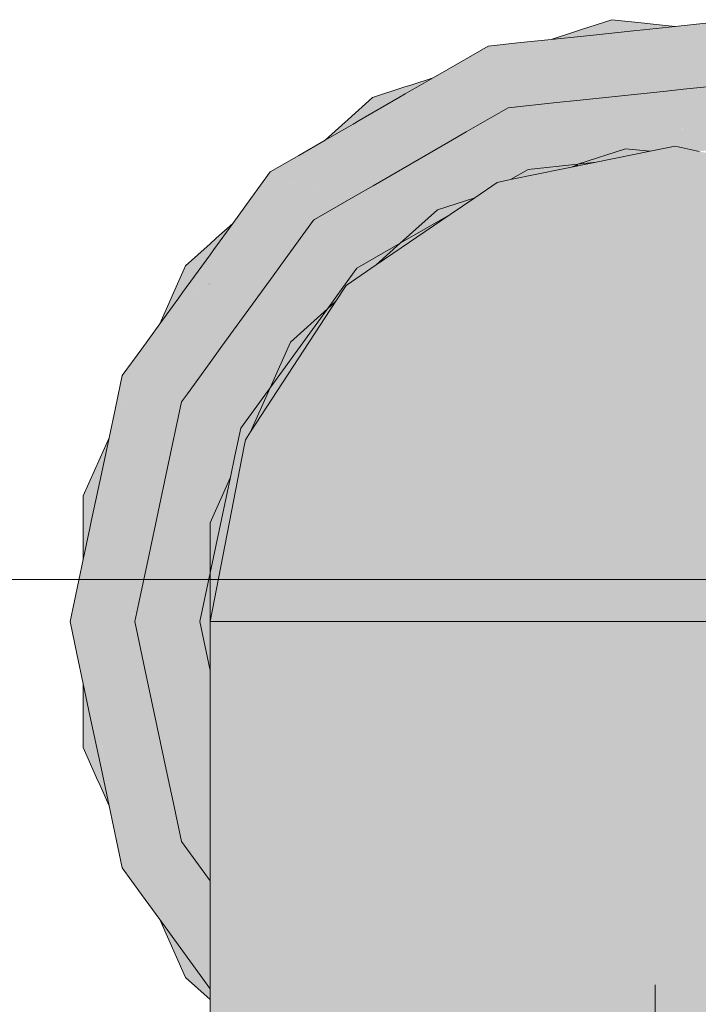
# Model space of a CAD drawing. Header units: millimetres. Extents: x 321 to 585, y -277 to 9.
# Tile 242 of 256: x 475.695 to 475.821, y -193.17 to -192.988. Entities that reach past the tile are written whole.
import ezdxf

# ---------------------------------------------------------------- set-up
doc = ezdxf.new("R2010")
doc.units = ezdxf.units.MM
doc.header["$MEASUREMENT"] = 0
for name, color, linetype, lineweight in [('IFC-Viga-Contorno', 66, 'Continuous', 5), ('Nível 1', 7, 'Continuous', 0), ('TQ-Aparelho sanitário', 9, 'Continuous', 18)]:
    doc.layers.add(name, color=color, linetype=linetype, lineweight=lineweight)

msp = doc.modelspace()

# ---------------------------------------------------------------- hatches: boundary and pattern name
at = {"layer": 'TQ-Aparelho sanitário', "linetype": 'Continuous'}
for points in [[(475.88538, -193.01873), (475.88739, -193.01938), (475.88703, -193.01785), (475.88684, -193.01703), (475.88613, -193.01785), (475.88684, -193.01703), (475.88688, -193.01706), (475.88803, -193.01785), (475.89192, -193.02054), (475.88848, -193.01785), (475.89192, -193.02054), (475.88801, -193.01785), (475.88684, -193.01703), (475.88795, -193.01785), (475.88684, -193.01703), (475.88785, -193.01785), (475.89152, -193.0205), (475.89182, -193.02053), (475.8926, -193.02108), (475.89182, -193.02053), (475.89152, -193.0205), (475.88785, -193.01785), (475.89106, -193.02045), (475.89206, -193.0209), (475.89106, -193.02045), (475.88785, -193.01785), (475.88776, -193.01785), (475.88785, -193.01785), (475.88688, -193.01706), (475.8869, -193.01718), (475.8872, -193.01785), (475.8869, -193.01718), (475.88688, -193.01706), (475.88684, -193.01703), (475.88705, -193.01785), (475.8872, -193.01859), (475.88797, -193.01957), (475.88895, -193.02023), (475.89049, -193.02039), (475.88895, -193.02023), (475.89131, -193.02066), (475.88895, -193.02023), (475.88797, -193.01957), (475.8872, -193.01859), (475.88739, -193.01938), (475.88755, -193.02008), (475.88774, -193.0201), (475.88823, -193.02015), (475.88774, -193.0201), (475.88755, -193.02008), (475.89008, -193.03214), (475.89027, -193.03266), (475.89053, -193.03274), (475.89027, -193.03266), (475.89101, -193.03477), (475.89258, -193.03341), (475.8937, -193.03244), (475.89439, -193.034), (475.89723, -193.04037), (475.89816, -193.03522), (475.89723, -193.04037), (475.89984, -193.03577), (475.89959, -193.02737), (475.89984, -193.03577), (475.90241, -193.03124), (475.90241, -193.02965), (475.90241, -193.03124), (475.89723, -193.04037), (475.90088, -193.04857), (475.90241, -193.052), (475.90241, -193.04945), (475.90241, -193.052), (475.90475, -193.05725), (475.90897, -193.06674), (475.91073, -193.07069), (475.91075, -193.06834), (475.91073, -193.07069), (475.91091, -193.06848), (475.91073, -193.07069), (475.9127, -193.0701), (475.91111, -193.06867), (475.9127, -193.0701), (475.90361, -193.07284), (475.90849, -193.07956), (475.91414, -193.07835), (475.91414, -193.08734), (475.91414, -193.09621), (475.91614, -193.09009), (475.91414, -193.09621), (475.91668, -193.09083), (475.92039, -193.07703), (475.91708, -193.07404), (475.91414, -193.0714), (475.91708, -193.07404), (475.91414, -193.06966), (475.91355, -193.05589), (475.912, -193.055), (475.91088, -193.05435), (475.912, -193.055), (475.91355, -193.05589), (475.9121, -193.05377), (475.90484, -193.04723), (475.90481, -193.05084), (475.90493, -193.03742), (475.90484, -193.04723), (475.9121, -193.05377), (475.91355, -193.05589), (475.91414, -193.06966), (475.91708, -193.07404), (475.92039, -193.07703), (475.91668, -193.09083), (475.92235, -193.07879), (475.91823, -193.08754), (475.91668, -193.09083), (475.91414, -193.09621), (475.91414, -193.09914), (475.91426, -193.09914), (475.91414, -193.09914), (475.91414, -193.10723), (475.91414, -193.10942), (475.91464, -193.10836), (475.91414, -193.10942), (475.9147, -193.10847), (475.91898, -193.09914), (475.92045, -193.09603), (475.91901, -193.09914), (475.9147, -193.10847), (475.91414, -193.10942), (475.91517, -193.10953), (475.91477, -193.10863), (475.92014, -193.09914), (475.92129, -193.09718), (475.92017, -193.09914), (475.91477, -193.10863), (475.91517, -193.10953), (475.92228, -193.09914), (475.92251, -193.09886), (475.92199, -193.09598), (475.92251, -193.09886), (475.92266, -193.09914), (475.92268, -193.09909), (475.92271, -193.09914), (475.92314, -193.09973), (475.92308, -193.09914), (475.9234, -193.09914), (475.92299, -193.09824), (475.9234, -193.09915), (475.92308, -193.09914), (475.92314, -193.09973), (475.92271, -193.09914), (475.92268, -193.09909), (475.92266, -193.09914), (475.92251, -193.09886), (475.92241, -193.09914), (475.91862, -193.10989), (475.91625, -193.11196), (475.91697, -193.11359), (475.91625, -193.11196), (475.91862, -193.10989), (475.92241, -193.09914), (475.92251, -193.09886), (475.92231, -193.09914), (475.91517, -193.10953), (475.90634, -193.1086), (475.9085, -193.11874), (475.91414, -193.11994), (475.91833, -193.11663), (475.91414, -193.11994), (475.91049, -193.12814), (475.90433, -193.14198), (475.90433, -193.14334), (475.90433, -193.1457), (475.91216, -193.13598), (475.92168, -193.12417), (475.92039, -193.12127), (475.92168, -193.12417), (475.92349, -193.12193), (475.92258, -193.12619), (475.92109, -193.1332), (475.9234, -193.12802), (475.92588, -193.12244), (475.92588, -193.11065), (475.92369, -193.10048), (475.92448, -193.10157), (475.92369, -193.10048), (475.92588, -193.11065), (475.92539, -193.10362), (475.92588, -193.11065), (475.92588, -193.10472), (475.92571, -193.10327), (475.92508, -193.09914), (475.92533, -193.10274), (475.92485, -193.09589), (475.92324, -193.07959), (475.92485, -193.09589), (475.92523, -193.09914), (475.92529, -193.09914), (475.92523, -193.09914), (475.92485, -193.09589), (475.92508, -193.09914), (475.92571, -193.10327), (475.92588, -193.10472), (475.92588, -193.1035), (475.92588, -193.09914), (475.92588, -193.09358), (475.92588, -193.08763), (475.92404, -193.08031), (475.92349, -193.07637), (475.92374, -193.08005), (475.92349, -193.07637), (475.92158, -193.06742), (475.92349, -193.07637), (475.92404, -193.08031), (475.92439, -193.08063), (475.92404, -193.08031), (475.92588, -193.08763), (475.92588, -193.08197), (475.92588, -193.07586), (475.92109, -193.06511), (475.91737, -193.05851), (475.91662, -193.05766), (475.91678, -193.05798), (475.91608, -193.05735), (475.91476, -193.05659), (475.91608, -193.05735), (475.91414, -193.05561), (475.91414, -193.05623), (475.91414, -193.05561), (475.91608, -193.05735), (475.91678, -193.05798), (475.91662, -193.05766), (475.91737, -193.05851), (475.92109, -193.06511), (475.91779, -193.05889), (475.91702, -193.05789), (475.91779, -193.05889), (475.91728, -193.05805), (475.91414, -193.0528), (475.91369, -193.0552), (475.91371, -193.05598), (475.91369, -193.0552), (475.91414, -193.0528), (475.9061, -193.0378), (475.91414, -193.0528), (475.91728, -193.05805), (475.91779, -193.05889), (475.91736, -193.05809), (475.91779, -193.05889), (475.92109, -193.06511), (475.91868, -193.0597), (475.91818, -193.05856), (475.91793, -193.05842), (475.91818, -193.05856), (475.91414, -193.05203), (475.90659, -193.03796), (475.91414, -193.05203), (475.91818, -193.05856), (475.91414, -193.0495), (475.91172, -193.04406), (475.9075, -193.03826), (475.90705, -193.03811), (475.9075, -193.03826), (475.90496, -193.03476), (475.90668, -193.03799), (475.90496, -193.03476), (475.90446, -193.03727), (475.90241, -193.04752), (475.90241, -193.03661), (475.90241, -193.04752), (475.90496, -193.03476), (475.9075, -193.03826), (475.91172, -193.04406), (475.90941, -193.03888), (475.90694, -193.03332), (475.90241, -193.02924), (475.8982, -193.02545), (475.89376, -193.02145), (475.89286, -193.02064), (475.88876, -193.01785), (475.88676, -193.01649), (475.88868, -193.01785), (475.89257, -193.02061), (475.88866, -193.01785), (475.88676, -193.01651), (475.88652, -193.01633), (475.88676, -193.01648), (475.88876, -193.01785), (475.89286, -193.02064), (475.88976, -193.01785), (475.8864, -193.01483), (475.88549, -193.014), (475.88109, -193.01004), (475.87685, -193.00622), (475.87484, -193.00643), (475.87437, -193.00648), (475.87484, -193.00643), (475.8711, -193.00427), (475.87398, -193.00652), (475.87389, -193.00653), (475.87398, -193.00652), (475.8711, -193.00427), (475.87339, -193.00659), (475.88451, -193.01785), (475.87339, -193.00659), (475.8711, -193.00427), (475.87216, -193.00672), (475.88441, -193.01785), (475.88268, -193.01785), (475.88441, -193.01785), (475.87216, -193.00672), (475.87607, -193.0157), (475.88053, -193.01785), (475.87607, -193.0157), (475.877, -193.01785), (475.87216, -193.00672), (475.8711, -193.00427), (475.87166, -193.00677), (475.87397, -193.01697), (475.87695, -193.01785), (475.87397, -193.01697), (475.8711, -193.00427), (475.87484, -193.00643), (475.87685, -193.00622), (475.87233, -193.00215), (475.86653, -193.00027), (475.8667, -193.00064), (475.86653, -193.00027), (475.86109, -192.9985), (475.85546, -192.99667), (475.85431, -192.99629), (475.84705, -192.99499), (475.85403, -192.99638), (475.84707, -192.995), (475.8474, -192.99546), (475.85341, -192.99658), (475.84736, -192.99545), (475.85333, -192.99661), (475.85426, -192.99679), (475.85333, -192.99661), (475.85303, -192.99671), (475.85369, -192.99685), (475.85303, -192.99671), (475.85333, -192.99661), (475.84736, -192.99545), (475.85259, -192.99685), (475.8529, -192.99694), (475.85259, -192.99685), (475.85205, -192.99703), (475.85259, -192.99685), (475.8474, -192.99546), (475.84745, -192.99553), (475.84942, -192.9973), (475.85058, -192.99751), (475.86316, -192.99969), (475.85058, -192.99751), (475.84942, -192.9973), (475.84989, -192.99773), (475.84942, -192.9973), (475.84745, -192.99553), (475.8474, -192.99546), (475.84736, -192.99545), (475.84707, -192.995), (475.84678, -192.99493), (475.84705, -192.99498), (475.84605, -192.99361), (475.8449, -192.99324), (475.83928, -192.99141), (475.83383, -192.98964), (475.83208, -192.99065), (475.83167, -192.99089), (475.83208, -192.99065), (475.83383, -192.98964), (475.82804, -192.98775), (475.82198, -192.98839), (475.82229, -192.98866), (475.82198, -192.98839), (475.81633, -192.98899), (475.81044, -192.98961), (475.80895, -192.98995), (475.80206, -192.9915), (475.80847, -192.99037), (475.80206, -192.9915), (475.80175, -192.99156), (475.80204, -192.99149), (475.80895, -192.98994), (475.81044, -192.98961), (475.80917, -192.98974), (475.80058, -192.99065), (475.79936, -192.99078), (475.79338, -192.99141), (475.78777, -192.992), (475.7866, -192.99361), (475.78632, -192.994), (475.7866, -192.99361), (475.78777, -192.992), (475.78172, -192.99264), (475.77645, -192.99568), (475.77684, -192.9958), (475.77645, -192.99568), (475.77156, -192.9985), (475.76636, -193.0015), (475.7653, -193.00211), (475.7595, -193.00661), (475.76518, -193.00238), (475.75952, -193.00661), (475.75925, -193.0068), (475.76001, -193.00672), (475.76007, -193.00667), (475.76492, -193.00298), (475.76001, -193.00672), (475.76488, -193.00306), (475.76564, -193.00249), (475.76488, -193.00306), (475.76008, -193.00667), (475.76475, -193.00334), (475.76531, -193.00295), (475.76475, -193.00334), (475.76008, -193.00667), (475.76028, -193.00669), (475.76457, -193.00376), (475.76485, -193.00358), (475.76457, -193.00376), (475.76433, -193.00429), (475.76457, -193.00376), (475.76028, -193.00669), (475.76278, -193.00643), (475.7637, -193.0057), (475.7738, -192.99777), (475.7637, -193.0057), (475.76278, -193.00643), (475.76341, -193.00636), (475.76278, -193.00643), (475.76001, -193.00672), (475.75925, -193.0068), (475.75949, -193.00661), (475.7653, -193.00211), (475.75782, -193.00643), (475.75672, -193.00707), (475.75157, -193.01004), (475.74667, -193.01287), (475.74625, -193.01483), (475.74667, -193.01287), (475.74139, -193.01592), (475.7378, -193.02085), (475.73821, -193.02081), (475.7378, -193.02085), (475.73446, -193.02545), (475.73097, -193.03025), (475.73072, -193.03143), (475.73025, -193.03228), (475.73025, -193.03258), (475.7306, -193.03199), (475.73025, -193.03258), (475.73025, -193.03228), (475.7273, -193.03759), (475.73025, -193.03305), (475.73044, -193.03276), (475.73025, -193.03305), (475.73025, -193.03364), (475.73025, -193.03305), (475.72732, -193.03755), (475.72741, -193.03752), (475.72971, -193.0362), (475.73025, -193.03517), (475.73622, -193.02386), (475.73025, -193.03517), (475.72971, -193.0362), (475.73025, -193.03588), (475.72971, -193.0362), (475.72741, -193.03752), (475.72732, -193.03755), (475.7273, -193.03759), (475.72679, -193.03773), (475.72663, -193.03797), (475.72676, -193.03774), (475.73025, -193.03124), (475.72516, -193.03826), (475.72444, -193.03924), (475.72094, -193.04406), (475.7176, -193.04866), (475.71802, -193.05062), (475.71812, -193.05109), (475.71802, -193.05062), (475.7176, -193.04866), (475.71401, -193.05359), (475.71274, -193.05957), (475.7131, -193.05936), (475.71274, -193.05957), (475.71156, -193.06511), (475.71033, -193.0709), (475.70954, -193.07948), (475.71058, -193.07208), (475.70995, -193.07916), (475.71086, -193.07341), (475.70996, -193.07911), (475.71005, -193.07902), (475.70996, -193.07911), (475.70995, -193.07916), (475.70995, -193.07911), (475.71058, -193.07208), (475.70954, -193.07948), (475.7095, -193.07978), (475.70678, -193.09914), (475.7095, -193.07978), (475.70953, -193.07949), (475.70921, -193.07978), (475.70915, -193.08026), (475.70921, -193.07978), (475.70953, -193.07949), (475.71033, -193.0709), (475.70826, -193.08063), (475.70801, -193.08183), (475.70678, -193.08763), (475.70433, -193.09914), (475.7056, -193.10512), (475.70584, -193.10479), (475.7056, -193.10512), (475.70678, -193.11065), (475.70802, -193.11649), (475.71078, -193.12462), (475.71086, -193.1249), (475.71077, -193.12463), (475.70802, -193.11649), (475.7106, -193.12502), (475.70802, -193.11649), (475.71008, -193.12619), (475.71033, -193.12738), (475.71157, -193.1332), (475.71401, -193.14471), (475.71759, -193.14964), (475.71768, -193.14924), (475.71759, -193.14964), (475.72094, -193.15424), (475.73028, -193.16481), (475.71997, -193.15207), (475.71801, -193.14767), (475.71997, -193.15207), (475.73028, -193.16481), (475.72678, -193.14833), (475.73025, -193.14642), (475.73025, -193.13748), (475.72497, -193.13983), (475.71912, -193.14243), (475.72208, -193.14111), (475.72497, -193.13983), (475.72357, -193.13347), (475.72497, -193.13983), (475.7236, -193.13334), (475.72233, -193.12737), (475.72228, -193.1276), (475.72233, -193.12737), (475.7182, -193.10794), (475.71802, -193.10833), (475.71625, -193.14371), (475.71073, -193.12548), (475.71625, -193.14371), (475.71102, -193.12415), (475.711, -193.12411), (475.70873, -193.11747), (475.71102, -193.12415), (475.70952, -193.11857), (475.711, -193.1241), (475.71102, -193.12415), (475.71105, -193.12401), (475.71102, -193.12415), (475.71625, -193.14371), (475.71699, -193.12885), (475.71197, -193.12193), (475.7116, -193.12142), (475.71197, -193.12193), (475.71699, -193.12885), (475.71272, -193.12025), (475.71699, -193.12885), (475.71802, -193.10833), (475.71211, -193.11901), (475.71802, -193.10833), (475.7182, -193.10794), (475.71807, -193.10735), (475.71452, -193.10764), (475.70678, -193.10829), (475.70678, -193.1035), (475.70678, -193.10829), (475.71807, -193.10735), (475.71633, -193.09914), (475.70994, -193.09914), (475.7148, -193.09914), (475.71633, -193.09914), (475.71583, -193.09757), (475.71438, -193.09303), (475.71441, -193.09299), (475.71438, -193.09303), (475.71584, -193.09756), (475.71633, -193.09914), (475.71596, -193.09738), (475.71489, -193.09234), (475.71174, -193.07751), (475.7116, -193.07688), (475.71174, -193.07751), (475.71489, -193.09234), (475.71596, -193.09738), (475.71633, -193.09914), (475.71612, -193.09713), (475.71552, -193.09146), (475.71612, -193.09713), (475.71633, -193.09914), (475.7179, -193.0944), (475.72168, -193.08298), (475.71386, -193.0756), (475.72168, -193.08298), (475.72364, -193.07707), (475.7235, -193.07641), (475.7152, -193.07438), (475.72128, -193.07587), (475.72233, -193.07091), (475.7218, -193.06844), (475.72233, -193.07091), (475.72311, -193.06726), (475.72176, -193.06823), (475.71369, -193.07401), (475.72176, -193.06823), (475.72168, -193.06787), (475.72176, -193.06823), (475.72311, -193.06726), (475.72323, -193.06668), (475.72129, -193.066), (475.73025, -193.06913), (475.73025, -193.06082), (475.72498, -193.05847), (475.72107, -193.06497), (475.72498, -193.05847), (475.72088, -193.06411), (475.71987, -193.06551), (475.72088, -193.06411), (475.72498, -193.05847), (475.72006, -193.06024), (475.72498, -193.05847), (475.71913, -193.05587), (475.72431, -193.05818), (475.72498, -193.05847), (475.72605, -193.05699), (475.73025, -193.05121), (475.73245, -193.04819), (475.73025, -193.04945), (475.73245, -193.04819), (475.73585, -193.0435), (475.73025, -193.04667), (475.72857, -193.05042), (475.72546, -193.0574), (475.73025, -193.04667), (475.71858, -193.05327), (475.71625, -193.05459), (475.71253, -193.06295), (475.71448, -193.05856), (475.71625, -193.05459), (475.7182, -193.05147), (475.71822, -193.05156), (475.7182, -193.05147), (475.71625, -193.05459), (475.71832, -193.05206), (475.71625, -193.05459), (475.71858, -193.05327), (475.72711, -193.04845), (475.73025, -193.04667), (475.73585, -193.0435), (475.74194, -193.03512), (475.74227, -193.03358), (475.74194, -193.03512), (475.74414, -193.03209), (475.74299, -193.03246), (475.74244, -193.03277), (475.73025, -193.03963), (475.72914, -193.03886), (475.73025, -193.03963), (475.74244, -193.03277), (475.74299, -193.03246), (475.74247, -193.03263), (475.74299, -193.03246), (475.74414, -193.03209), (475.74448, -193.03162), (475.74248, -193.03257), (475.74207, -193.03276), (475.73025, -193.0366), (475.73025, -193.03834), (475.73023, -193.03661), (475.72958, -193.03682), (475.72856, -193.03715), (475.72958, -193.0368), (475.73025, -193.03656), (475.73025, -193.03638), (475.73025, -193.03656), (475.74207, -193.03276), (475.74248, -193.03257), (475.74254, -193.0323), (475.74248, -193.03257), (475.74448, -193.03162), (475.74298, -193.03022), (475.74187, -193.02918), (475.74298, -193.03022), (475.7432, -193.02917), (475.74339, -193.0283), (475.74421, -193.02445), (475.74339, -193.0283), (475.7432, -193.02917), (475.74298, -193.03022), (475.7499, -193.03672), (475.75328, -193.02913), (475.74941, -193.02483), (475.74458, -193.02272), (475.7398, -193.02064), (475.74302, -193.01774), (475.74607, -193.01568), (475.74615, -193.0153), (475.74607, -193.01568), (475.74605, -193.01577), (475.74607, -193.01568), (475.74302, -193.01774), (475.74595, -193.01627), (475.74302, -193.01774), (475.74569, -193.01748), (475.75543, -193.01655), (475.76117, -193.00864), (475.76312, -193.00699), (475.76251, -193.00693), (475.76242, -193.00692), (475.76321, -193.00681), (475.76243, -193.00692), (475.76251, -193.00693), (475.76314, -193.00698), (475.76117, -193.00864), (475.75543, -193.01655), (475.75903, -193.0162), (475.74569, -193.01748), (475.74302, -193.01774), (475.74559, -193.01797), (475.75598, -193.01894), (475.7579, -193.01873), (475.75598, -193.01894), (475.74302, -193.01774), (475.7398, -193.02064), (475.74941, -193.02483), (475.74513, -193.02008), (475.74936, -193.02477), (475.74951, -193.02474), (475.74941, -193.02483), (475.74959, -193.02472), (475.75719, -193.02034), (475.76043, -193.01847), (475.76541, -193.01559), (475.7744, -193.01041), (475.77536, -193.00909), (475.77582, -193.00845), (475.76188, -193.0098), (475.77582, -193.00845), (475.77536, -193.00909), (475.7744, -193.01041), (475.77643, -193.00839), (475.77591, -193.00834), (475.77643, -193.00839), (475.7744, -193.01041), (475.77767, -193.00852), (475.77819, -193.00822), (475.77595, -193.00828), (475.77545, -193.00829), (475.76241, -193.00861), (475.77595, -193.00828), (475.77611, -193.00805), (475.77595, -193.00828), (475.77819, -193.00822), (475.77738, -193.0063), (475.77682, -193.00495), (475.77799, -193.00547), (475.77849, -193.00477), (475.77799, -193.00547), (475.77682, -193.00495), (475.77738, -193.0063), (475.78106, -193.01506), (475.78721, -193.00953), (475.78542, -193.00404), (475.78186, -193.00014), (475.78083, -193.00156), (475.78186, -193.00014), (475.77835, -192.99629), (475.78247, -192.99495), (475.78609, -192.99432), (475.78604, -192.99439), (475.80248, -192.99179), (475.80254, -192.99178), (475.8084, -192.99044), (475.8094, -192.99021), (475.8084, -192.99044), (475.80248, -192.99179), (475.80818, -192.99064), (475.80892, -192.99049), (475.80818, -192.99064), (475.80248, -192.99179), (475.80784, -192.99095), (475.80823, -192.99088), (475.80783, -192.99095), (475.80733, -192.99141), (475.80783, -192.99095), (475.80266, -192.99185), (475.80515, -192.99266), (475.80624, -192.99238), (475.81867, -192.98923), (475.80624, -192.99238), (475.80515, -192.99266), (475.80266, -192.99185), (475.80254, -192.99178), (475.80248, -192.99179), (475.80414, -192.9927), (475.80462, -192.99297), (475.80248, -192.99179), (475.78604, -192.99439), (475.78609, -192.99432), (475.78247, -192.99495), (475.78573, -192.99481), (475.78247, -192.99495), (475.78471, -192.99621), (475.79383, -193.00132), (475.79772, -193.00006), (475.78501, -192.9958), (475.80277, -192.99404), (475.80522, -192.9933), (475.80535, -192.99318), (475.80573, -192.99285), (475.80535, -192.99318), (475.80522, -192.9933), (475.80277, -192.99404), (475.78501, -192.9958), (475.79431, -192.99892), (475.79772, -193.00006), (475.79383, -193.00132), (475.79566, -193.00192), (475.79383, -193.00132), (475.78247, -192.99495), (475.77835, -192.99629), (475.78344, -192.99795), (475.77835, -192.99629), (475.78542, -193.00404), (475.79434, -193.0031), (475.7981, -193.00271), (475.80381, -193.00211), (475.80294, -192.99536), (475.80381, -193.00211), (475.81412, -193.00102), (475.81786, -193.00063), (475.81633, -192.99974), (475.81786, -193.00063), (475.81843, -193.00057), (475.81638, -192.99971), (475.81601, -192.99956), (475.80389, -192.9945), (475.81638, -192.99971), (475.81662, -192.99958), (475.81638, -192.99971), (475.81843, -193.00057), (475.81847, -192.99851), (475.8185, -192.997), (475.81847, -192.99851), (475.81939, -192.99798), (475.82016, -192.99753), (475.82358, -192.99556), (475.82016, -192.99753), (475.81939, -192.99798), (475.81847, -192.99851), (475.81842, -193.00095), (475.82618, -193.00543), (475.82678, -192.99969), (475.82512, -192.99467), (475.82348, -192.98974), (475.82778, -192.9902), (475.83133, -192.99108), (475.83125, -192.99113), (475.83133, -192.99108), (475.82778, -192.9902), (475.83081, -192.99138), (475.82778, -192.9902), (475.82942, -192.99218), (475.83738, -193.00179), (475.82778, -192.9902), (475.82348, -192.98974), (475.82745, -192.99332), (475.82348, -192.98974), (475.82678, -192.99969), (475.837, -193.00192), (475.82678, -192.99969), (475.83532, -193.00246), (475.8389, -193.00362), (475.84438, -193.00541), (475.83964, -193.00106), (475.82974, -192.992), (475.83697, -192.99862), (475.83964, -193.00106), (475.84438, -193.00541), (475.85577, -193.00844), (475.85708, -193.00879), (475.85661, -193.00835), (475.84633, -192.99889), (475.85661, -193.00835), (475.85708, -193.00879), (475.85675, -193.00834), (475.85708, -193.00879), (475.85577, -193.00844), (475.84438, -193.00541), (475.85422, -193.0086), (475.85779, -193.00976), (475.85833, -193.00994), (475.85682, -193.00833), (475.85651, -193.00801), (475.84921, -192.99795), (475.84756, -192.99849), (475.84919, -192.99793), (475.84879, -192.99737), (475.84672, -192.99759), (475.84879, -192.99737), (475.84816, -192.99651), (475.84881, -192.99737), (475.84942, -192.99788), (475.85985, -193.0067), (475.85989, -193.00801), (475.86027, -193.00797), (475.86115, -193.00787), (475.86508, -193.00746), (475.86115, -193.00787), (475.86027, -193.00797), (475.85989, -193.00801), (475.86016, -193.0172), (475.86344, -193.01754), (475.86633, -193.01254), (475.86685, -193.00727), (475.86736, -193.00211), (475.86953, -193.007), (475.86736, -193.00211), (475.86633, -193.01254), (475.87223, -193.01785), (475.87343, -193.01785), (475.87436, -193.01785), (475.87549, -193.01785), (475.87436, -193.01785), (475.87343, -193.01785), (475.87475, -193.01873), (475.87751, -193.01902), (475.87475, -193.01873), (475.87343, -193.01785), (475.87223, -193.01785), (475.87301, -193.01855), (475.87579, -193.02106), (475.88007, -193.02491), (475.88449, -193.01976), (475.88007, -193.02491), (475.88776, -193.03184), (475.88933, -193.03235), (475.89006, -193.03259), (475.88933, -193.03235), (475.88776, -193.03184), (475.89029, -193.03312), (475.89019, -193.03263), (475.89029, -193.03312), (475.88776, -193.03184), (475.89056, -193.03436), (475.89101, -193.03477), (475.89027, -193.03266), (475.89008, -193.03214), (475.88752, -193.02008), (475.88579, -193.0199), (475.88752, -193.02006), (475.88737, -193.01938)], [(475.79883, -192.98964), (475.79734, -192.99012), (475.79338, -192.99141), (475.79936, -192.99078), (475.80058, -192.99065), (475.80008, -192.99036), (475.80058, -192.99065), (475.80266, -192.99185), (475.80514, -192.99266), (475.80488, -192.9902), (475.80917, -192.98974), (475.80991, -192.98908), (475.80917, -192.98974), (475.81044, -192.98961), (475.81633, -192.98899), (475.81226, -192.98856), (475.81067, -192.98839), (475.80462, -192.98775)], [(475.80784, -192.99095), (475.80254, -192.99178), (475.80266, -192.99185)], [(475.76033, -193.00215), (475.75581, -193.00622), (475.75462, -193.00729), (475.75157, -193.01004), (475.75672, -193.00707), (475.75782, -193.00643), (475.75723, -193.00637), (475.75782, -193.00643), (475.76028, -193.00669), (475.7628, -193.00643), (475.76156, -193.00427), (475.7653, -193.00211), (475.76571, -193.00119), (475.7653, -193.00211), (475.76636, -193.0015), (475.77156, -192.9985), (475.76761, -192.99978), (475.76612, -193.00027)], [(475.79143, -193.00573), (475.78721, -193.00953), (475.79375, -193.01278), (475.79738, -193.01458), (475.79833, -193.01448), (475.81063, -193.00991), (475.80909, -193.00957), (475.81063, -193.00991), (475.79833, -193.01448), (475.81169, -193.01014), (475.81074, -193.00994), (475.81169, -193.01014), (475.81526, -193.00828), (475.8052, -193.00873), (475.8004, -193.00894), (475.8052, -193.00873), (475.80198, -193.00803), (475.8052, -193.00873), (475.81526, -193.00828), (475.80648, -193.00543), (475.79817, -193.0072), (475.80648, -193.00543), (475.81526, -193.00828), (475.81169, -193.01014), (475.81633, -193.00863), (475.81773, -193.00909), (475.81774, -193.00817), (475.81786, -193.00063), (475.81171, -193.00241), (475.80404, -193.00464), (475.79649, -193.00683), (475.7928, -193.00603), (475.79649, -193.00683), (475.80404, -193.00464), (475.81171, -193.00241), (475.81786, -193.00063), (475.81412, -193.00102), (475.7981, -193.00271), (475.79434, -193.0031), (475.78543, -193.00404), (475.78556, -193.00445), (475.78721, -193.00953)], [(475.82078, -193.01212), (475.82258, -193.01193), (475.82429, -193.01175), (475.82392, -193.0111), (475.82065, -193.01027), (475.81999, -193.01041), (475.82065, -193.01027), (475.82392, -193.0111), (475.82505, -193.01305), (475.82537, -193.01312), (475.82553, -193.01162), (475.82578, -193.00923), (475.8241, -193.00957), (475.82315, -193.00977), (475.8211, -193.01018), (475.82315, -193.00977), (475.8241, -193.00957), (475.82578, -193.00923), (475.82618, -193.00543), (475.82678, -192.99969), (475.81786, -193.00063), (475.81773, -193.00909), (475.8177, -193.01087), (475.81773, -193.00909), (475.81633, -193.00863), (475.81169, -193.01014), (475.80713, -193.01162), (475.81594, -193.01107), (475.80713, -193.01162), (475.81168, -193.0121), (475.81208, -193.01202), (475.81633, -193.01115), (475.81722, -193.01135), (475.8171, -193.011), (475.81716, -193.01098), (475.8171, -193.011), (475.81729, -193.01136), (475.81769, -193.01145)], [(475.7622, -193.02216), (475.76795, -193.01768), (475.7622, -193.02216), (475.75328, -193.02912), (475.76312, -193.02197), (475.75328, -193.02912), (475.75987, -193.03041), (475.76625, -193.02163), (475.75987, -193.03041), (475.76703, -193.02118), (475.7665, -193.02129), (475.76703, -193.02118), (475.76922, -193.01754), (475.76703, -193.02118), (475.75987, -193.03041), (475.76239, -193.0309), (475.77054, -193.02046), (475.76239, -193.0309), (475.76544, -193.02913), (475.77194, -193.02018), (475.77145, -193.02028), (475.77424, -193.01702), (475.77145, -193.02028), (475.77194, -193.02018), (475.76544, -193.02913), (475.77638, -193.01928), (475.77233, -193.02293), (475.77924, -193.02069), (475.78173, -193.01899), (475.78339, -193.01785), (475.78541, -193.01744), (475.78427, -193.01725), (475.78541, -193.01744), (475.78584, -193.01735), (475.78643, -193.01701), (475.7848, -193.01688), (475.77951, -193.01646), (475.7848, -193.01688), (475.78721, -193.01708), (475.78951, -193.01661), (475.7853, -193.01655), (475.7865, -193.01573), (475.7853, -193.01655), (475.78951, -193.01661), (475.78913, -193.01545), (475.78873, -193.0142), (475.78721, -193.00953), (475.78543, -193.00404), (475.77065, -193.01557), (475.77166, -193.01418), (475.77065, -193.01557), (475.77945, -193.00871), (475.78543, -193.00404), (475.77767, -193.00852), (475.77276, -193.01267), (475.77767, -193.00852), (475.7744, -193.01041), (475.76043, -193.01847), (475.76667, -193.01781), (475.76043, -193.01847), (475.75719, -193.02034), (475.75728, -193.02316), (475.7613, -193.02234), (475.75728, -193.02316), (475.75719, -193.02034), (475.74959, -193.02472), (475.7558, -193.02346), (475.74959, -193.02472), (475.74942, -193.02482), (475.74061, -193.04137), (475.74585, -193.03153), (475.74414, -193.03209), (475.74194, -193.03512), (475.74136, -193.03784), (475.74097, -193.03967), (475.74136, -193.03784), (475.74194, -193.03512), (475.73245, -193.04819), (475.73025, -193.05121), (475.72605, -193.05699), (475.73025, -193.05412), (475.73157, -193.05322), (475.73509, -193.05082), (475.73788, -193.04505), (475.73509, -193.05082), (475.73157, -193.05322), (475.73025, -193.05412), (475.72605, -193.05699), (475.72497, -193.05848), (475.72233, -193.07091), (475.71897, -193.08671), (475.71707, -193.09568), (475.71633, -193.09914), (475.71824, -193.09388), (475.71633, -193.09914), (475.7182, -193.10794), (475.72212, -193.09914), (475.72571, -193.08682), (475.72438, -193.08448), (475.72272, -193.08155), (475.72438, -193.08448), (475.72501, -193.08352), (475.72417, -193.07956), (475.7239, -193.07831), (475.72417, -193.07956), (475.72501, -193.08352), (475.72438, -193.08448), (475.72571, -193.08682), (475.72675, -193.08085), (475.72571, -193.08682), (475.72212, -193.09914), (475.7182, -193.10794), (475.72859, -193.10036), (475.72833, -193.09914), (475.72632, -193.08969), (475.72833, -193.09914), (475.73025, -193.09914), (475.73025, -193.08086), (475.72898, -193.07744), (475.72787, -193.07446), (475.72898, -193.07744), (475.73025, -193.08086), (475.73025, -193.0755), (475.73025, -193.08086), (475.73401, -193.07242), (475.73485, -193.06846), (475.73426, -193.06937), (475.73485, -193.06846), (475.73529, -193.06642), (475.73025, -193.07118), (475.73692, -193.06487), (475.73711, -193.06388), (475.73594, -193.06336), (475.7393, -193.05873), (475.73025, -193.06083), (475.73586, -193.0503), (475.73899, -193.04441), (475.73586, -193.0503), (475.73025, -193.06083), (475.73664, -193.04976), (475.7401, -193.04377), (475.73664, -193.04976), (475.7392, -193.04802), (475.73664, -193.04976), (475.73025, -193.06083), (475.73905, -193.04871), (475.73991, -193.04753), (475.73905, -193.04871), (475.73025, -193.06083), (475.7368, -193.05931), (475.7393, -193.05873), (475.74258, -193.04571), (475.7393, -193.05873), (475.7433, -193.04522), (475.74448, -193.04124), (475.7433, -193.04522), (475.74369, -193.04495), (475.7433, -193.04522), (475.7393, -193.05873), (475.74137, -193.05588), (475.74735, -193.04245), (475.74514, -193.04742), (475.75201, -193.04123), (475.75484, -193.03734), (475.7542, -193.03778), (475.75484, -193.03734), (475.75561, -193.03628), (475.74907, -193.03859), (475.75596, -193.03615), (475.75622, -193.03576), (475.7575, -193.0338), (475.75745, -193.03375), (475.76239, -193.0309), (475.75328, -193.02912)], [(475.76001, -193.00672), (475.76028, -193.00669), (475.76008, -193.00667)], [(475.78913, -193.01545), (475.79738, -193.01458), (475.78721, -193.00953)], [(475.86033, -193.02293), (475.85503, -193.02121), (475.85957, -193.02424), (475.86486, -193.02777), (475.85503, -193.02121), (475.85141, -193.01879), (475.84822, -193.0181), (475.84804, -193.01806), (475.85152, -193.02007), (475.84803, -193.01806), (475.85131, -193.02), (475.84801, -193.01805), (475.851, -193.0199), (475.84768, -193.01785), (475.84709, -193.01785), (475.84986, -193.01953), (475.8499, -193.01954), (475.84986, -193.01953), (475.84709, -193.01785), (475.83984, -193.01627), (475.82909, -193.01393), (475.82078, -193.01212), (475.81633, -193.01115), (475.8199, -193.01221), (475.81633, -193.01115), (475.81168, -193.0121), (475.81212, -193.01215), (475.80612, -193.01366), (475.81224, -193.01216), (475.81348, -193.01229), (475.81562, -193.01251), (475.81825, -193.01239), (475.82381, -193.01338), (475.84124, -193.01673), (475.82381, -193.01338), (475.81825, -193.01239), (475.81562, -193.01251), (475.81633, -193.01259), (475.819, -193.01287), (475.83886, -193.01785), (475.8447, -193.01785), (475.84901, -193.01925), (475.8447, -193.01785), (475.83886, -193.01785), (475.819, -193.01287), (475.81633, -193.01259), (475.81562, -193.01251), (475.81587, -193.01264), (475.81562, -193.01251), (475.81348, -193.01229), (475.81553, -193.01267), (475.82674, -193.01785), (475.81553, -193.01267), (475.81348, -193.01229), (475.81224, -193.01216), (475.81142, -193.0131), (475.8134, -193.0129), (475.81142, -193.0131), (475.81281, -193.01785), (475.81142, -193.0131), (475.81224, -193.01216), (475.80612, -193.01366), (475.80972, -193.01328), (475.80612, -193.01366), (475.79949, -193.01785), (475.80612, -193.01366), (475.81212, -193.01215), (475.81168, -193.0121), (475.8017, -193.01413), (475.80455, -193.01383), (475.80536, -193.01374), (475.80591, -193.01368), (475.80536, -193.01374), (475.80455, -193.01383), (475.8017, -193.01413), (475.7956, -193.01537), (475.78796, -193.01785), (475.78909, -193.01785), (475.78796, -193.01785), (475.7956, -193.01537), (475.78584, -193.01735), (475.78497, -193.01785), (475.78584, -193.01735), (475.78339, -193.01785), (475.78162, -193.01979), (475.78146, -193.01996), (475.78162, -193.01979), (475.78114, -193.02007), (475.78162, -193.01979), (475.78339, -193.01785), (475.7796, -193.02057), (475.77898, -193.02131), (475.7796, -193.02057), (475.78339, -193.01785), (475.77924, -193.02069), (475.77467, -193.0238), (475.77594, -193.02307), (475.77682, -193.02256), (475.77594, -193.02307), (475.77467, -193.0238), (475.76099, -193.03314), (475.7568, -193.03691), (475.76599, -193.03691), (475.7568, -193.03691), (475.76099, -193.03314), (475.75546, -193.03691), (475.75522, -193.03834), (475.75546, -193.03691), (475.75355, -193.03985), (475.75362, -193.03978), (475.75355, -193.03985), (475.73774, -193.06404), (475.73681, -193.06547), (475.7371, -193.06547), (475.73681, -193.06547), (475.73691, -193.0659), (475.75056, -193.06547), (475.73691, -193.0659), (475.73681, -193.06547), (475.73657, -193.06666), (475.73025, -193.09914), (475.73198, -193.11633), (475.73512, -193.13112), (475.73198, -193.11633), (475.73025, -193.09914), (475.73035, -193.10866), (475.73096, -193.11151), (475.73035, -193.10866), (475.73076, -193.14778), (475.73322, -193.15116), (475.73585, -193.15479), (475.73949, -193.1598), (475.74002, -193.15415), (475.73949, -193.1598), (475.73585, -193.15479), (475.73322, -193.15116), (475.73076, -193.14778), (475.73097, -193.16805), (475.73076, -193.14778), (475.73035, -193.10866), (475.73025, -193.09914), (475.73025, -193.10819), (475.73025, -193.14709), (475.73025, -193.16467), (475.73025, -193.16706), (475.73025, -193.16906), (475.73025, -193.17516), (475.73314, -193.17827), (475.7314, -193.1701), (475.73314, -193.17827), (475.73445, -193.17284), (475.73314, -193.17827), (475.73025, -193.17516), (475.73025, -193.22113), (475.73025, -193.25914), (475.73271, -193.23271), (475.73451, -193.18472), (475.73271, -193.23271), (475.73025, -193.25914), (475.73833, -193.25914), (475.73636, -193.19344), (475.73833, -193.25914), (475.73686, -193.19576), (475.73671, -193.18967), (475.73686, -193.19576), (475.73825, -193.2023), (475.74161, -193.21812), (475.73974, -193.19647), (475.73785, -193.17751), (475.73974, -193.19647), (475.73815, -193.17793), (475.73798, -193.17602), (475.73815, -193.17793), (475.73851, -193.17843), (475.73815, -193.17793), (475.73974, -193.19647), (475.74161, -193.21812), (475.74514, -193.23473), (475.74514, -193.20857), (475.74514, -193.18754), (475.74514, -193.18246), (475.74193, -193.16316), (475.74514, -193.09914), (475.74193, -193.16316), (475.74514, -193.18246), (475.74514, -193.17823), (475.74514, -193.16757), (475.75506, -193.18122), (475.74514, -193.16757), (475.74514, -193.17823), (475.74514, -193.18246), (475.74624, -193.18345), (475.74514, -193.18246), (475.74514, -193.18754), (475.74514, -193.20857), (475.74514, -193.23473), (475.74161, -193.21812), (475.73825, -193.2023), (475.73686, -193.19576), (475.73833, -193.25914), (475.74514, -193.25914), (475.74744, -193.24558), (475.74514, -193.25914), (475.75032, -193.25914), (475.75136, -193.22254), (475.74614, -193.18893), (475.75136, -193.22254), (475.74793, -193.19139), (475.74664, -193.1853), (475.74793, -193.19139), (475.75136, -193.22254), (475.75032, -193.25914), (475.75746, -193.23626), (475.75278, -193.21419), (475.75746, -193.23626), (475.755, -193.20112), (475.75644, -193.19263), (475.75775, -193.18492), (475.75644, -193.19263), (475.755, -193.20112), (475.75746, -193.23626), (475.75032, -193.25914), (475.76233, -193.25914), (475.76766, -193.25914), (475.75874, -193.20627), (475.76017, -193.20823), (475.77233, -193.22497), (475.77233, -193.20693), (475.77233, -193.20498), (475.77233, -193.09914), (475.77568, -193.06547), (475.78522, -193.03691), (475.77568, -193.06547), (475.77233, -193.09914), (475.77233, -193.20498), (475.77233, -193.20693), (475.77643, -193.21062), (475.77233, -193.20693), (475.77233, -193.22497), (475.76017, -193.20823), (475.75874, -193.20627), (475.76766, -193.25914), (475.77233, -193.25914), (475.77805, -193.23284), (475.77233, -193.25914), (475.79715, -193.25914), (475.7814, -193.21746), (475.79715, -193.25914), (475.80713, -193.25914), (475.78357, -193.22045), (475.78182, -193.21548), (475.80713, -193.09914), (475.80783, -193.06547), (475.80982, -193.03691), (475.80783, -193.06547), (475.80713, -193.09914), (475.78182, -193.21548), (475.78357, -193.22045), (475.78918, -193.22817), (475.78357, -193.22045), (475.80713, -193.25914), (475.80713, -193.25287), (475.80713, -193.23826), (475.80713, -193.25287), (475.80713, -193.25482), (475.80799, -193.25405), (475.80713, -193.25482), (475.80713, -193.25914), (475.80822, -193.25436), (475.80837, -193.2537), (475.81107, -193.24181), (475.84352, -193.09914), (475.84145, -193.06547), (475.83556, -193.03691), (475.84145, -193.06547), (475.84352, -193.09914), (475.80837, -193.2537), (475.80713, -193.25914), (475.83551, -193.25914), (475.84352, -193.2481), (475.84352, -193.22206), (475.84603, -193.21981), (475.84352, -193.22206), (475.84352, -193.2481), (475.83551, -193.25914), (475.84352, -193.25914), (475.85217, -193.25914), (475.85295, -193.25738), (475.85217, -193.25914), (475.865, -193.25914), (475.86695, -193.25477), (475.85656, -193.24927), (475.84653, -193.24397), (475.85246, -193.21401), (475.84653, -193.24397), (475.85656, -193.24927), (475.86062, -193.24016), (475.85656, -193.24927), (475.86695, -193.25477), (475.87521, -193.23621), (475.87521, -193.20738), (475.87521, -193.23621), (475.86695, -193.25477), (475.865, -193.25914), (475.87521, -193.25914), (475.87963, -193.2263), (475.87562, -193.20647), (475.87521, -193.20449), (475.87562, -193.20647), (475.87854, -193.19991), (475.88185, -193.19246), (475.87521, -193.19354), (475.87521, -193.09914), (475.87073, -193.06547), (475.85797, -193.03691), (475.87073, -193.06547), (475.87521, -193.09914), (475.87521, -193.19354), (475.88185, -193.19246), (475.87854, -193.19991), (475.87562, -193.20647), (475.87963, -193.2263), (475.88423, -193.19208), (475.88383, -193.18802), (475.88363, -193.18596), (475.88383, -193.18802), (475.88518, -193.18499), (475.88383, -193.18802), (475.88423, -193.19208), (475.87963, -193.2263), (475.88779, -193.20798), (475.87963, -193.2263), (475.87521, -193.25914), (475.89433, -193.25914), (475.89672, -193.24788), (475.89672, -193.18792), (475.89672, -193.24788), (475.89433, -193.25914), (475.89672, -193.25914), (475.90433, -193.25914), (475.89741, -193.24464), (475.89685, -193.18763), (475.89672, -193.17488), (475.89672, -193.17418), (475.88549, -193.1843), (475.88525, -193.1845), (475.8855, -193.18428), (475.89672, -193.17418), (475.89672, -193.15907), (475.89672, -193.17418), (475.89672, -193.17488), (475.89685, -193.18763), (475.89741, -193.24464), (475.89714, -193.18698), (475.89741, -193.24464), (475.89807, -193.18488), (475.89708, -193.17439), (475.89807, -193.18488), (475.89741, -193.24464), (475.90433, -193.25914), (475.90433, -193.21208), (475.90051, -193.1794), (475.89821, -193.17284), (475.89708, -193.17386), (475.897, -193.15844), (475.89708, -193.17386), (475.89821, -193.17284), (475.90051, -193.1794), (475.90094, -193.17038), (475.90101, -193.16898), (475.89788, -193.15647), (475.89672, -193.09914), (475.89788, -193.15647), (475.89995, -193.15181), (475.89788, -193.15647), (475.90101, -193.16898), (475.9011, -193.17023), (475.90162, -193.17692), (475.90101, -193.16898), (475.90051, -193.1794), (475.90433, -193.21208), (475.90433, -193.17084), (475.90433, -193.16733), (475.90433, -193.16441), (475.90433, -193.14198), (475.90433, -193.09914), (475.90205, -193.14711), (475.90241, -193.1396), (475.90241, -193.09914), (475.90241, -193.1396), (475.90433, -193.09914), (475.90241, -193.09442), (475.90433, -193.09914), (475.90241, -193.08947), (475.8906, -193.06547), (475.90241, -193.08947), (475.89931, -193.0739), (475.89763, -193.06547), (475.89556, -193.06547), (475.89532, -193.06494), (475.89556, -193.06547), (475.89717, -193.06547), (475.89702, -193.06476), (475.89331, -193.06042), (475.89702, -193.06476), (475.89717, -193.06547), (475.89763, -193.06547), (475.89699, -193.06463), (475.89324, -193.06026), (475.87318, -193.03691), (475.89324, -193.06026), (475.89699, -193.06463), (475.89265, -193.05893), (475.89699, -193.06463), (475.89697, -193.06453), (475.89194, -193.05735), (475.89258, -193.05879), (475.89194, -193.05735), (475.87586, -193.03691), (475.87031, -193.03192), (475.86998, -193.03162), (475.87031, -193.03192), (475.87586, -193.03691), (475.89194, -193.05735), (475.89763, -193.06547), (475.89141, -193.05616), (475.89129, -193.05588), (475.88752, -193.04742), (475.88263, -193.04301), (475.88327, -193.04398), (475.88621, -193.04838), (475.89048, -193.05477), (475.88064, -193.04123), (475.87751, -193.03691), (475.88064, -193.04123), (475.89048, -193.05477), (475.88263, -193.04301), (475.87855, -193.03691), (475.87669, -193.03579), (475.87855, -193.03691), (475.87666, -193.03575), (475.87855, -193.03691), (475.87653, -193.03556), (475.86813, -193.02995), (475.86722, -193.02913)], [(475.8017, -193.01413), (475.80728, -193.01299), (475.81168, -193.0121), (475.80713, -193.01162), (475.79833, -193.01448)], [(475.81871, -193.01067), (475.81633, -193.01115), (475.82044, -193.01216)], [(475.81724, -193.01135), (475.81729, -193.01136), (475.8171, -193.011)], [(475.78913, -193.01545), (475.78584, -193.01735), (475.78637, -193.01725)], [(475.78951, -193.01661), (475.7956, -193.01537), (475.8017, -193.01413), (475.79833, -193.01448), (475.78913, -193.01545), (475.78637, -193.01725)], [(475.79833, -193.01448), (475.79668, -193.01515), (475.79839, -193.0148)], [(475.77233, -193.02293), (475.76544, -193.02913), (475.77329, -193.0246), (475.77383, -193.02438), (475.77467, -193.0238), (475.77924, -193.02069)], [(475.76544, -193.02913), (475.75744, -193.03375), (475.75845, -193.03487), (475.76099, -193.03314), (475.77467, -193.0238)], [(475.73025, -193.03024), (475.73025, -193.03124), (475.73097, -193.03025), (475.73446, -193.02545), (475.73141, -193.0282), (475.73025, -193.02924), (475.72572, -193.03332), (475.72325, -193.03888), (475.72462, -193.03843), (475.72325, -193.03888), (475.72262, -193.04029), (475.72094, -193.04406), (475.72444, -193.03924), (475.72516, -193.03826), (475.72741, -193.03752), (475.73024, -193.0366), (475.72969, -193.03621), (475.7277, -193.03476), (475.73025, -193.03124)], [(475.74942, -193.02482), (475.74414, -193.03209), (475.74585, -193.03153)], [(475.74941, -193.02483), (475.74951, -193.02474), (475.74936, -193.02477)], [(475.76591, -193.02978), (475.77335, -193.0247), (475.77329, -193.0246), (475.76544, -193.02913), (475.76099, -193.03314), (475.7627, -193.03198)], [(475.74333, -193.02857), (475.73025, -193.03661), (475.73719, -193.04165)], [(475.73097, -193.03025), (475.73025, -193.03124), (475.72677, -193.03773), (475.73025, -193.03153), (475.72679, -193.03773), (475.72732, -193.03755), (475.73025, -193.03218), (475.7273, -193.03759), (475.73025, -193.03228), (475.73072, -193.03143)], [(475.75355, -193.03985), (475.75544, -193.03694), (475.75533, -193.03701), (475.75546, -193.03691), (475.75845, -193.03487), (475.75749, -193.03381), (475.75744, -193.03375), (475.75484, -193.03734), (475.75201, -193.04123), (475.75339, -193.03998)], [(475.73025, -193.04034), (475.73025, -193.03661), (475.72444, -193.03924)], [(475.73023, -193.03661), (475.73025, -193.03656), (475.72958, -193.0368)], [(475.75339, -193.03998), (475.73769, -193.06414), (475.81633, -193.09914)], [(475.74261, -193.05659), (475.74748, -193.04913), (475.7503, -193.04482), (475.74669, -193.04855), (475.7503, -193.04482), (475.75063, -193.0443), (475.75355, -193.03985), (475.75201, -193.04123), (475.74514, -193.04742), (475.74137, -193.05588), (475.73774, -193.06404), (475.73923, -193.06175)], [(475.73816, -193.0634), (475.74162, -193.0581), (475.75201, -193.04123), (475.74137, -193.05588)], [(475.73594, -193.06336), (475.73769, -193.06414), (475.74137, -193.05588)], [(475.72833, -193.09914), (475.73025, -193.10819), (475.73025, -193.09914), (475.81633, -193.09914), (475.73477, -193.07072), (475.73521, -193.0679), (475.73594, -193.06336), (475.73485, -193.06846), (475.73401, -193.07242), (475.73025, -193.09009)], [(475.73769, -193.06414), (475.73711, -193.06388), (475.73594, -193.06336), (475.73477, -193.07072), (475.73572, -193.07105), (475.73657, -193.06666)], [(475.70801, -193.08183), (475.70826, -193.08063), (475.7109, -193.07826), (475.70917, -193.07637), (475.71033, -193.0709), (475.71156, -193.06511), (475.7099, -193.06885), (475.70678, -193.07586), (475.70678, -193.08197), (475.70708, -193.0817), (475.70784, -193.08101), (475.70708, -193.0817), (475.70678, -193.08197), (475.70678, -193.08353), (475.70715, -193.08302), (475.70678, -193.08353), (475.70678, -193.08763), (475.70727, -193.08532)], [(475.73213, -193.08126), (475.73367, -193.08159), (475.73557, -193.07181), (475.73611, -193.06904), (475.73657, -193.06666)], [(475.73025, -193.08086), (475.73064, -193.08828), (475.73213, -193.08126), (475.73401, -193.07242)], [(475.73025, -193.09009), (475.73025, -193.09914), (475.73072, -193.09675), (475.731, -193.09529), (475.73232, -193.08849), (475.73367, -193.08159), (475.73064, -193.08828), (475.73025, -193.08086)], [(475.72952, -193.10476), (475.72933, -193.10387), (475.72859, -193.10036), (475.72732, -193.11422), (475.72859, -193.10036), (475.72798, -193.1008), (475.7182, -193.10794), (475.72233, -193.12737), (475.7236, -193.13334), (475.72497, -193.13982), (475.73025, -193.14709), (475.73025, -193.13747), (475.73025, -193.10819)], [(475.70926, -193.12802), (475.70989, -193.12944), (475.71157, -193.1332), (475.71033, -193.12738), (475.71008, -193.12619), (475.70985, -193.12671), (475.71008, -193.12619), (475.70917, -193.12193), (475.70802, -193.11649), (475.70678, -193.11065), (475.70678, -193.11478), (475.70678, -193.12244)], [(475.70917, -193.12193), (475.70896, -193.11779), (475.70887, -193.11767)], [(475.73025, -193.16338), (475.73025, -193.14709), (475.72991, -193.14661), (475.72678, -193.14833), (475.73025, -193.16467)], [(475.73025, -193.16763), (475.73025, -193.16706), (475.7277, -193.16354), (475.72094, -193.15424), (475.72572, -193.16498), (475.73025, -193.16906)], [(475.72094, -193.15424), (475.73025, -193.16706), (475.73025, -193.16534), (475.73025, -193.16478)]]:
    msp.add_hatch(color=93, dxfattribs=at).paths.add_polyline_path(points)

# ---------------------------------------------------------------- linework, layer by layer
at = {"layer": 'IFC-Viga-Contorno', "color": 7, "lineweight": 5}
msp.add_line((470.48273, -193.09133), (483.05888, -193.09133), dxfattribs=at)
at = {"layer": 'Nível 1'}
msp.add_line((475.8126, -193.60642), (475.8126, -193.16632), dxfattribs=at)
at = {"layer": 'TQ-Aparelho sanitário'}
for p, q in [((475.80462, -192.98775), (475.79883, -192.98964)), ((475.81067, -192.98839), (475.80462, -192.98775)), ((475.79883, -192.98964), (475.79734, -192.99012)), ((475.80917, -192.98974), (475.80058, -192.99065)), ((475.81044, -192.98961), (475.80917, -192.98974)), ((475.81633, -192.98899), (475.81044, -192.98961)), ((475.81226, -192.98856), (475.81067, -192.98839)), ((475.81633, -192.98899), (475.81226, -192.98856)), ((475.82198, -192.98839), (475.81633, -192.98899)), ((475.79338, -192.99141), (475.78777, -192.992)), ((475.79734, -192.99012), (475.79338, -192.99141)), ((475.79936, -192.99078), (475.79338, -192.99141)), ((475.80058, -192.99065), (475.79936, -192.99078)), ((475.78172, -192.99264), (475.77645, -192.99568)), ((475.78777, -192.992), (475.78172, -192.99264)), ((475.77645, -192.99568), (475.77156, -192.9985)), ((475.77156, -192.9985), (475.76636, -193.0015)), ((475.77156, -192.9985), (475.76761, -192.99978)), ((475.76612, -193.00027), (475.76033, -193.00215)), ((475.76761, -192.99978), (475.76612, -193.00027)), ((475.81786, -193.00063), (475.81412, -193.00102)), ((475.82678, -192.99969), (475.81786, -193.00063)), ((475.76033, -193.00215), (475.75581, -193.00622)), ((475.7653, -193.00211), (475.75782, -193.00643)), ((475.76636, -193.0015), (475.7653, -193.00211)), ((475.81412, -193.00102), (475.7981, -193.00271)), ((475.78543, -193.00404), (475.77767, -193.00852)), ((475.79434, -193.0031), (475.78543, -193.00404)), ((475.7981, -193.00271), (475.79434, -193.0031)), ((475.75581, -193.00622), (475.75462, -193.00729)), ((475.75672, -193.00707), (475.75157, -193.01004)), ((475.75462, -193.00729), (475.75157, -193.01004)), ((475.75782, -193.00643), (475.75672, -193.00707)), ((475.77767, -193.00852), (475.7744, -193.01041)), ((475.75157, -193.01004), (475.74667, -193.01287)), ((475.7744, -193.01041), (475.76043, -193.01847)), ((475.80713, -193.01162), (475.79833, -193.01448)), ((475.81168, -193.0121), (475.80713, -193.01162)), ((475.81633, -193.01115), (475.81168, -193.0121)), ((475.82078, -193.01212), (475.81633, -193.01115)), ((475.74667, -193.01287), (475.74139, -193.01592)), ((475.81168, -193.0121), (475.8017, -193.01413)), ((475.7956, -193.01537), (475.78584, -193.01735)), ((475.78913, -193.01545), (475.78584, -193.01735)), ((475.79833, -193.01448), (475.78913, -193.01545)), ((475.8017, -193.01413), (475.7956, -193.01537)), ((475.8017, -193.01413), (475.79833, -193.01448)), ((475.74139, -193.01592), (475.7378, -193.02085)), ((475.76043, -193.01847), (475.75719, -193.02034)), ((475.78339, -193.01785), (475.77924, -193.02069)), ((475.78584, -193.01735), (475.78339, -193.01785)), ((475.7378, -193.02085), (475.73446, -193.02545)), ((475.75719, -193.02034), (475.74959, -193.02472)), ((475.77924, -193.02069), (475.77233, -193.02293)), ((475.77924, -193.02069), (475.77467, -193.0238)), ((475.77467, -193.0238), (475.76099, -193.03314)), ((475.77233, -193.02293), (475.76544, -193.02913)), ((475.77467, -193.0238), (475.76544, -193.02913)), ((475.73446, -193.02545), (475.73097, -193.03025)), ((475.73446, -193.02545), (475.73141, -193.0282)), ((475.74942, -193.02482), (475.74414, -193.03209)), ((475.74959, -193.02472), (475.74942, -193.02482)), ((475.73141, -193.0282), (475.73025, -193.02924)), ((475.73025, -193.02924), (475.72572, -193.03332)), ((475.76544, -193.02913), (475.75744, -193.03375)), ((475.76544, -193.02913), (475.76099, -193.03314)), ((475.73025, -193.03124), (475.72516, -193.03826)), ((475.73097, -193.03025), (475.73025, -193.03124)), ((475.72572, -193.03332), (475.72325, -193.03888)), ((475.74414, -193.03209), (475.74194, -193.03512)), ((475.76099, -193.03314), (475.75546, -193.03691)), ((475.74194, -193.03512), (475.73245, -193.04819)), ((475.75744, -193.03375), (475.75484, -193.03734)), ((475.75546, -193.03691), (475.75355, -193.03985)), ((475.72325, -193.03888), (475.72262, -193.04029)), ((475.72516, -193.03826), (475.72444, -193.03924)), ((475.75484, -193.03734), (475.75201, -193.04123)), ((475.72444, -193.03924), (475.72094, -193.04406)), ((475.72262, -193.04029), (475.72094, -193.04406)), ((475.75355, -193.03985), (475.73774, -193.06404)), ((475.75355, -193.03985), (475.75201, -193.04123)), ((475.75201, -193.04123), (475.74137, -193.05588)), ((475.75201, -193.04123), (475.74514, -193.04742)), ((475.72094, -193.04406), (475.7176, -193.04866)), ((475.73245, -193.04819), (475.73025, -193.05121)), ((475.74514, -193.04742), (475.74137, -193.05588)), ((475.7176, -193.04866), (475.71401, -193.05359)), ((475.73025, -193.05121), (475.72605, -193.05699)), ((475.71401, -193.05359), (475.71274, -193.05957)), ((475.72605, -193.05699), (475.72497, -193.05848)), ((475.74137, -193.05588), (475.73594, -193.06336)), ((475.74137, -193.05588), (475.73774, -193.06404)), ((475.72497, -193.05848), (475.72233, -193.07091)), ((475.71274, -193.05957), (475.71156, -193.06511)), ((475.73594, -193.06336), (475.73485, -193.06846)), ((475.73774, -193.06404), (475.73681, -193.06547)), ((475.71156, -193.06511), (475.7099, -193.06885)), ((475.71156, -193.06511), (475.71033, -193.0709)), ((475.73681, -193.06547), (475.73657, -193.06666)), ((475.73657, -193.06666), (475.73025, -193.09914)), ((475.7099, -193.06885), (475.70678, -193.07586)), ((475.73485, -193.06846), (475.73401, -193.07242)), ((475.71033, -193.0709), (475.70826, -193.08063)), ((475.72233, -193.07091), (475.71897, -193.08671)), ((475.73401, -193.07242), (475.73025, -193.08086)), ((475.73401, -193.07242), (475.73025, -193.09009)), ((475.70678, -193.07586), (475.70678, -193.08197)), ((475.70826, -193.08063), (475.70801, -193.08183)), ((475.73025, -193.08086), (475.73025, -193.09009)), ((475.70801, -193.08183), (475.70678, -193.08763)), ((475.70678, -193.08197), (475.70678, -193.08353)), ((475.70678, -193.08353), (475.70678, -193.08763)), ((475.70678, -193.08763), (475.70433, -193.09914)), ((475.71897, -193.08671), (475.71707, -193.09568)), ((475.73025, -193.09009), (475.72833, -193.09914)), ((475.73025, -193.09009), (475.73025, -193.09914)), ((475.71707, -193.09568), (475.71633, -193.09914)), ((475.70433, -193.09914), (475.7056, -193.10512)), ((475.71633, -193.09914), (475.7182, -193.10794)), ((475.72833, -193.09914), (475.73025, -193.10819)), ((475.73025, -193.09914), (475.73025, -193.10819)), ((475.74514, -193.09914), (475.73025, -193.09914)), ((475.77233, -193.09914), (475.74514, -193.09914)), ((475.80713, -193.09914), (475.77233, -193.09914)), ((475.84352, -193.09914), (475.80713, -193.09914)), ((475.7056, -193.10512), (475.70678, -193.11065)), ((475.7182, -193.10794), (475.72233, -193.12737)), ((475.73025, -193.10819), (475.73025, -193.14709)), ((475.70678, -193.11065), (475.70678, -193.11478)), ((475.70678, -193.11065), (475.70802, -193.11649)), ((475.70678, -193.11478), (475.70678, -193.12244)), ((475.70802, -193.11649), (475.71008, -193.12619)), ((475.70678, -193.12244), (475.70926, -193.12802)), ((475.71008, -193.12619), (475.71033, -193.12738)), ((475.70926, -193.12802), (475.70989, -193.12944)), ((475.71033, -193.12738), (475.71157, -193.1332)), ((475.72233, -193.12737), (475.7236, -193.13334)), ((475.70989, -193.12944), (475.71157, -193.1332)), ((475.71157, -193.1332), (475.71401, -193.14471)), ((475.7236, -193.13334), (475.72497, -193.13982)), ((475.72497, -193.13982), (475.73025, -193.14709)), ((475.71401, -193.14471), (475.71759, -193.14964)), ((475.73025, -193.14709), (475.73025, -193.16467)), ((475.71759, -193.14964), (475.72094, -193.15424)), ((475.72094, -193.15424), (475.72572, -193.16498)), ((475.72094, -193.15424), (475.73025, -193.16706)), ((475.73025, -193.16467), (475.73025, -193.16706)), ((475.72572, -193.16498), (475.73025, -193.16906)), ((475.73025, -193.16706), (475.73025, -193.16906)), ((475.73025, -193.16906), (475.73025, -193.17516))]:
    msp.add_line(p, q, dxfattribs=at)

doc.saveas('drawing.dxf')
